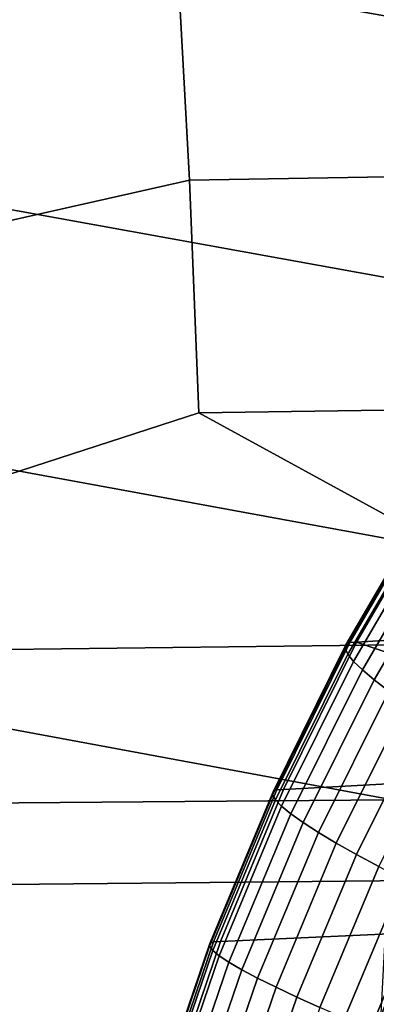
# Model space of a CAD drawing. Header units: metres. Extents: x -167 to 28, y -50 to 27.
# Tile 47 of 256: x -112.45 to -110.99, y 3.38 to 7.41. Entities that reach past the tile are written whole.
import ezdxf

# ---------------------------------------------------------------- set-up
doc = ezdxf.new("R2010")
doc.units = ezdxf.units.M
doc.layers.add('solid_12_065_011_XXX', color=7, linetype='CONTINUOUS')

msp = doc.modelspace()

# ---------------------------------------------------------------- linework, layer by layer
at = {"layer": 'solid_12_065_011_XXX'}
for points in [[(-115.940834, 9.37496, 116.896629), (-116.054176, 8.336804, 117.076363), (-110.658539, 7.373692, 115.803711), (-110.536423, 8.423127, 115.631393)], [(-116.366089, 6.678736, 96.527626), (-116.487869, 7.612893, 96.781609), (-111.889267, 8.63694, 95.463043), (-111.807068, 7.700401, 95.18383)], [(-116.054176, 8.336804, 117.076363), (-116.150864, 7.297964, 117.233566), (-110.763664, 6.323331, 115.952431), (-110.658539, 7.373692, 115.803711)], [(-107.144234, 6.832164, 93.35894), (-111.755157, 6.755394, 94.943283), (-111.807068, 7.700401, 95.18383), (-107.126274, 7.788043, 93.586029)], [(-116.268654, 5.737493, 96.309158), (-116.366089, 6.678736, 96.527626), (-111.807068, 7.700401, 95.18383), (-111.755157, 6.755394, 94.943283)], [(-116.150864, 7.297964, 117.233566), (-116.234062, 6.258192, 117.369293), (-110.852463, 5.271993, 116.077911), (-110.763664, 6.323331, 115.952431)], [(-107.165474, 5.869112, 93.16333), (-111.717056, 5.803256, 94.736252), (-111.755157, 6.755394, 94.943283), (-107.144234, 6.832164, 93.35894)], [(-114.784813, 4.807342, 95.636803), (-116.268654, 5.737493, 96.309158), (-111.755157, 6.755394, 94.943283), (-111.717056, 5.803256, 94.736252)], [(-116.234062, 6.258192, 117.369293), (-116.304337, 5.217467, 117.483849), (-110.925476, 4.219627, 116.180458), (-110.852463, 5.271993, 116.077911)], [(-110.001633, 4.865628, 93.975845), (-111.717056, 5.803256, 94.736252), (-107.165474, 5.869112, 93.16333)], [(-110.001633, 4.865628, 93.975845), (-114.784813, 4.807342, 95.636803), (-111.717056, 5.803256, 94.736252)], [(-111.099731, 4.863001, 176.291855), (-110.762444, 5.44262, 176.200409), (-110.77832, 5.432911, 176.081009), (-111.11541, 4.85425, 176.171234)], [(-110.762444, 5.44262, 176.200409), (-111.099731, 4.863001, 176.291855), (-111.071724, 4.864375, 176.409042), (-110.73423, 5.444398, 176.318695)], [(-110.180939, 4.919331, 179.21199), (-110.011566, 5.21553, 179.170364), (-110.73423, 5.444398, 176.318695), (-111.071724, 4.864375, 176.409042)], [(-111.11541, 4.85425, 176.171234), (-110.77832, 5.432911, 176.081009), (-110.781807, 5.415224, 175.960403), (-111.118011, 4.838418, 176.050339)], [(-111.118011, 4.838418, 176.050339), (-110.781807, 5.415224, 175.960403), (-110.772659, 5.389873, 175.841461), (-111.107506, 4.815739, 175.930969)], [(-111.107506, 4.815739, 175.930969), (-110.772659, 5.389873, 175.841461), (-110.751015, 5.357234, 175.725967), (-111.08403, 4.786551, 175.814911)], [(-111.08403, 4.786551, 175.814911), (-110.751015, 5.357234, 175.725967), (-110.717194, 5.317795, 175.615631), (-111.047951, 4.751288, 175.703873)], [(-111.047951, 4.751288, 175.703873), (-110.717194, 5.317795, 175.615631), (-110.671692, 5.272141, 175.5121), (-110.999802, 4.710475, 175.599518)], [(-110.999802, 4.710475, 175.599518), (-110.671692, 5.272141, 175.5121), (-110.615196, 5.220951, 175.416901), (-110.940292, 4.664719, 175.503403)], [(-116.304337, 5.217467, 117.483849), (-116.362129, 4.175771, 117.577477), (-110.925476, 4.219627, 116.180458)], [(-110.340446, 4.61733, 179.250732), (-110.180939, 4.919331, 179.21199), (-111.071724, 4.864375, 176.409042)], [(-109.998962, 3.898268, 93.837311), (-114.739647, 3.851622, 95.490051), (-114.784813, 4.807342, 95.636803), (-110.001633, 4.865628, 93.975845)], [(-111.413704, 4.253227, 176.251678), (-111.11541, 4.85425, 176.171234), (-111.118011, 4.838418, 176.050339), (-111.415512, 4.239318, 176.130539)], [(-111.415512, 4.239318, 176.130539), (-111.118011, 4.838418, 176.050339), (-111.107506, 4.815739, 175.930969), (-111.403778, 4.219412, 176.010788)], [(-111.398384, 4.260932, 176.372421), (-111.099731, 4.863001, 176.291855), (-111.11541, 4.85425, 176.171234), (-111.413704, 4.253227, 176.251678)], [(-111.099731, 4.863001, 176.291855), (-111.398384, 4.260932, 176.372421), (-111.370346, 4.262014, 176.489609), (-111.071724, 4.864375, 176.409042)], [(-110.489853, 4.309928, 179.286621), (-110.340446, 4.61733, 179.250732), (-111.071724, 4.864375, 176.409042), (-111.370346, 4.262014, 176.489609)], [(-111.403778, 4.219412, 176.010788), (-111.107506, 4.815739, 175.930969), (-111.08403, 4.786551, 175.814911), (-111.378685, 4.193805, 175.894226)], [(-111.378685, 4.193805, 175.894226), (-111.08403, 4.786551, 175.814911), (-111.047951, 4.751288, 175.703873), (-111.340599, 4.162878, 175.782578)], [(-111.340599, 4.162878, 175.782578), (-111.047951, 4.751288, 175.703873), (-110.999802, 4.710475, 175.599518), (-111.290085, 4.127091, 175.67749)], [(-111.290085, 4.127091, 175.67749), (-110.999802, 4.710475, 175.599518), (-110.940292, 4.664719, 175.503403), (-111.227905, 4.086976, 175.580551)], [(-111.227905, 4.086976, 175.580551), (-110.940292, 4.664719, 175.503403), (-110.870316, 4.6147, 175.416962), (-111.154976, 4.043129, 175.493195)], [(-111.154976, 4.043129, 175.493195), (-110.870316, 4.6147, 175.416962), (-110.790901, 4.561162, 175.341446), (-111.07238, 3.996204, 175.416718)], [(-111.07238, 3.996204, 175.416718), (-110.790901, 4.561162, 175.341446), (-110.703239, 4.504901, 175.278015), (-110.981346, 3.946898, 175.352249)], [(-110.510956, 4.386692, 175.19165), (-110.469391, 4.462958, 175.180649), (-106.592506, 2.677931, 174.045197), (-111.220886, 2.674236, 175.38176)], [(-110.650978, 4.11613, 175.22879), (-110.510956, 4.386692, 175.19165), (-111.220886, 2.674236, 175.38176)], [(-110.489853, 4.309928, 179.286621), (-111.370346, 4.262014, 176.489609), (-111.628792, 3.640057, 176.55986), (-110.757584, 3.68043, 179.34993)], [(-111.671867, 3.632604, 176.321838), (-111.413704, 4.253227, 176.251678), (-111.415512, 4.239318, 176.130539), (-111.672966, 3.620688, 176.20047)], [(-111.672966, 3.620688, 176.20047), (-111.415512, 4.239318, 176.130539), (-111.403778, 4.219412, 176.010788), (-111.660164, 3.603652, 176.080383)], [(-111.656876, 3.639223, 176.442673), (-111.398384, 4.260932, 176.372421), (-111.413704, 4.253227, 176.251678), (-111.671867, 3.632604, 176.321838)], [(-111.398384, 4.260932, 176.372421), (-111.656876, 3.639223, 176.442673), (-111.628792, 3.640057, 176.55986), (-111.370346, 4.262014, 176.489609)], [(-110.925476, 4.219627, 116.180458), (-116.362129, 4.175771, 117.577477), (-116.405708, 3.133102, 117.649841), (-110.980621, 3.166203, 116.259659)], [(-111.660164, 3.603652, 176.080383), (-111.403778, 4.219412, 176.010788), (-111.378685, 4.193805, 175.894226), (-111.633652, 3.581748, 175.963379)], [(-111.633652, 3.581748, 175.963379), (-111.378685, 4.193805, 175.894226), (-111.340599, 4.162878, 175.782578), (-111.593819, 3.555303, 175.851181)], [(-111.593819, 3.555303, 175.851181), (-111.340599, 4.162878, 175.782578), (-111.290085, 4.127091, 175.67749), (-111.541252, 3.52471, 175.745483)], [(-111.541252, 3.52471, 175.745483), (-111.290085, 4.127091, 175.67749), (-111.227905, 4.086976, 175.580551), (-111.476746, 3.490424, 175.647827)], [(-110.781891, 3.841112, 175.263672), (-110.650978, 4.11613, 175.22879), (-111.220886, 2.674236, 175.38176)], [(-111.476746, 3.490424, 175.647827), (-111.227905, 4.086976, 175.580551), (-111.154976, 4.043129, 175.493195), (-111.401253, 3.452956, 175.559677)], [(-111.401253, 3.452956, 175.559677), (-111.154976, 4.043129, 175.493195), (-111.07238, 3.996204, 175.416718), (-111.315895, 3.412861, 175.482346)], [(-111.315895, 3.412861, 175.482346), (-111.07238, 3.996204, 175.416718), (-110.981346, 3.946898, 175.352249), (-111.221947, 3.370738, 175.416992)], [(-111.221947, 3.370738, 175.416992), (-110.981346, 3.946898, 175.352249), (-110.88324, 3.895943, 175.300766), (-111.120796, 3.327211, 175.364563)], [(-110.000488, 2.926902, 93.730453), (-114.708694, 2.891909, 95.376953), (-114.739647, 3.851622, 95.490051), (-109.998962, 3.898268, 93.837311)], [(-110.88324, 3.895943, 175.300766), (-110.781891, 3.841112, 175.263672), (-111.015999, 3.278811, 175.326416), (-111.120796, 3.327211, 175.364563)], [(-111.015999, 3.278811, 175.326416), (-110.781891, 3.841112, 175.263672), (-111.220886, 2.674236, 175.38176)], [(-110.757584, 3.68043, 179.34993), (-111.628792, 3.640057, 176.55986), (-111.845917, 3.001356, 176.619263), (-110.982742, 3.033887, 179.402176)], [(-111.888756, 2.99524, 176.381149), (-111.671867, 3.632604, 176.321838), (-111.672966, 3.620688, 176.20047), (-111.889252, 2.985383, 176.259598)], [(-111.874046, 3.00073, 176.50209), (-111.656876, 3.639223, 176.442673), (-111.671867, 3.632604, 176.321838), (-111.888756, 2.99524, 176.381149)], [(-111.656876, 3.639223, 176.442673), (-111.874046, 3.00073, 176.50209), (-111.845917, 3.001356, 176.619263), (-111.628792, 3.640057, 176.55986)], [(-111.889252, 2.985383, 176.259598), (-111.672966, 3.620688, 176.20047), (-111.660164, 3.603652, 176.080383), (-111.875542, 2.971305, 176.139236)], [(-111.875542, 2.971305, 176.139236), (-111.660164, 3.603652, 176.080383), (-111.633652, 3.581748, 175.963379), (-111.847824, 2.953216, 176.021866)], [(-111.847824, 2.953216, 176.021866), (-111.633652, 3.581748, 175.963379), (-111.593819, 3.555303, 175.851181), (-111.806503, 2.931385, 175.90921)], [(-111.806503, 2.931385, 175.90921), (-111.593819, 3.555303, 175.851181), (-111.541252, 3.52471, 175.745483), (-111.752213, 2.906136, 175.802963)], [(-111.752213, 2.906136, 175.802963), (-111.541252, 3.52471, 175.745483), (-111.476746, 3.490424, 175.647827), (-111.685738, 2.877846, 175.704712)], [(-111.685738, 2.877846, 175.704712), (-111.476746, 3.490424, 175.647827), (-111.401253, 3.452956, 175.559677), (-111.608086, 2.846933, 175.615906)], [(-111.608086, 2.846933, 175.615906), (-111.401253, 3.452956, 175.559677), (-111.315895, 3.412861, 175.482346), (-111.520401, 2.81386, 175.537857)], [(-111.520401, 2.81386, 175.537857), (-111.315895, 3.412861, 175.482346), (-111.221947, 3.370738, 175.416992), (-111.423988, 2.779117, 175.471741)]]:
    msp.add_3dface(points, dxfattribs=at)

doc.saveas('drawing.dxf')
